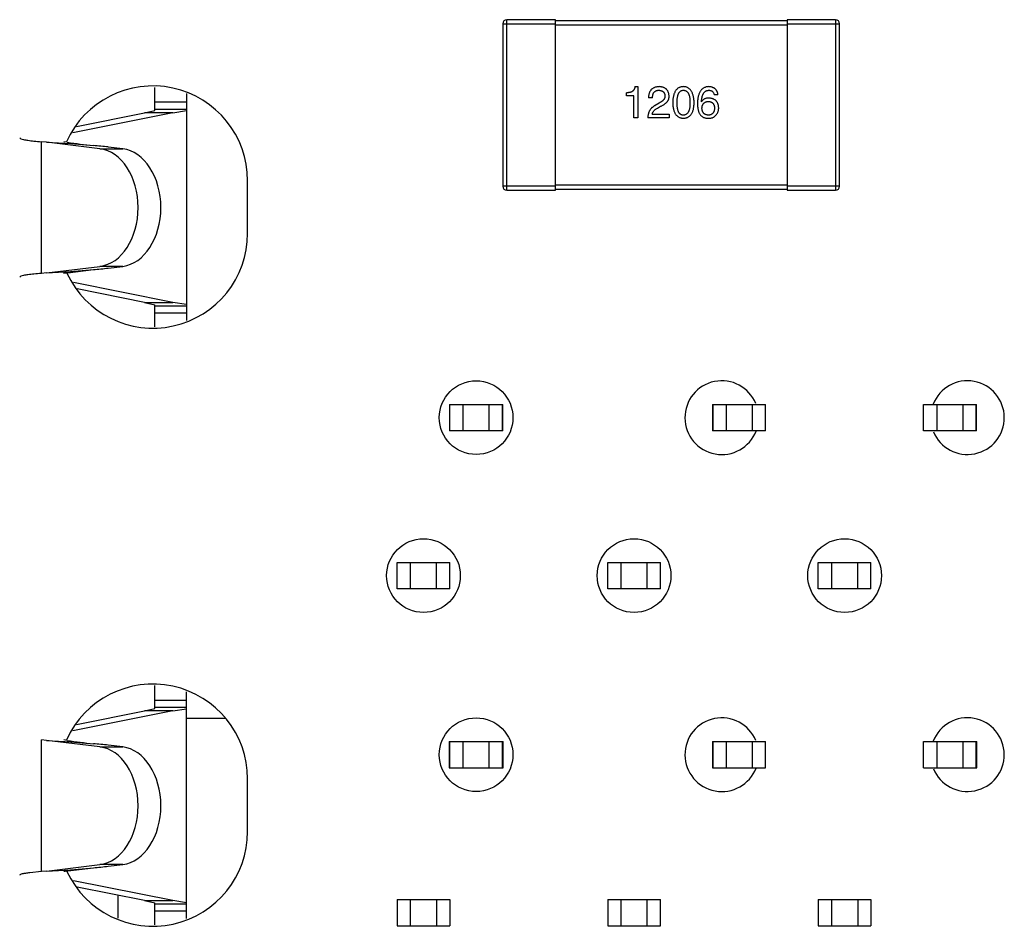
# Model space of a CAD drawing. Header units: inches. Extents: x -39 to 331, y -154 to 45.
# Tile 87 of 120: x 253 to 262, y -30 to -21. Entities that reach past the tile are written whole.
import ezdxf

# ---------------------------------------------------------------- set-up
doc = ezdxf.new("R2010")
doc.units = ezdxf.units.IN
doc.header["$LTSCALE"] = 1.21
doc.header["$MEASUREMENT"] = 0
doc.layers.get('0').update_dxf_attribs({"linetype": 'CONTINUOUS'})

msp = doc.modelspace()

# ---------------------------------------------------------------- linework, layer by layer
at = {"color": 6, "linetype": 'Continuous'}
for p, q in [((257.6604, -22.6603), (257.6604, -21.0403)), ((258.1204, -21.0403), (257.6604, -21.0403)), ((258.1204, -22.6603), (258.1204, -21.0403)), ((260.3204, -21.0403), (260.3204, -22.6603)), ((260.7804, -21.0403), (260.3204, -21.0403)), ((260.7804, -21.0403), (260.7804, -22.6603)), ((257.6204, -21.0803), (257.6204, -22.6203)), ((257.6204, -21.0803), (258.1204, -21.0803)), ((260.3204, -21.0503), (258.1204, -21.0503)), ((258.1204, -21.0903), (260.3204, -21.0903)), ((260.3204, -21.0803), (260.8204, -21.0803)), ((260.8204, -22.6203), (260.8204, -21.0803)), ((254.3177, -21.9014), (254.3177, -21.6829)), ((258.8754, -21.6761), (258.9033, -21.6761)), ((258.9033, -21.6761), (258.9033, -21.9712)), ((254.6177, -21.7424), (254.6177, -23.896)), ((258.7951, -21.763), (258.7951, -21.7335)), ((258.8656, -21.763), (258.7951, -21.763)), ((258.8656, -21.9712), (258.8656, -21.763)), ((259.043, -21.7827), (259.0053, -21.7827)), ((259.665, -21.7548), (259.629, -21.7548)), ((254.6177, -21.8243), (254.3177, -21.8243)), ((259.1069, -21.8319), (259.0676, -21.8548)), ((259.0889, -21.8811), (259.12, -21.863)), ((259.5093, -21.8204), (259.5077, -21.8188)), ((254.4882, -21.9241), (253.5371, -22.114)), ((253.5724, -22.0531), (254.2186, -21.9241)), ((254.2186, -21.9241), (254.3177, -21.9014)), ((254.4882, -21.9241), (254.2186, -21.9241)), ((254.6177, -21.8926), (254.3177, -21.8926)), ((254.4882, -21.9241), (254.6177, -21.9035)), ((258.9033, -21.9712), (258.8656, -21.9712)), ((259.2004, -21.9712), (258.9987, -21.9712)), ((259.0397, -21.9368), (259.2004, -21.9368)), ((259.2004, -21.9368), (259.2004, -21.9712)), ((253.0424, -22.1722), (253.0327, -22.165)), ((253.2386, -23.4495), (253.2386, -22.1991)), ((253.2876, -22.2034), (253.2386, -22.1991)), ((253.2876, -22.2034), (253.5176, -22.2163)), ((253.4849, -22.2042), (253.4504, -22.1991)), ((253.4848, -22.2044), (253.4504, -22.1991)), ((253.5176, -22.2163), (253.7327, -22.2356)), ((254.0111, -22.2661), (253.8741, -22.2492)), ((253.7952, -22.2661), (254.0111, -22.2661)), ((255.1977, -23.0693), (255.1977, -22.5693)), ((258.1204, -22.6203), (257.6204, -22.6203)), ((260.3204, -22.6103), (258.1204, -22.6103)), ((260.8204, -22.6203), (260.3204, -22.6203)), ((257.6604, -22.6603), (258.1204, -22.6603)), ((258.1204, -22.6503), (260.3204, -22.6503)), ((260.3204, -22.6603), (260.7804, -22.6603)), ((253.2876, -23.4452), (253.2386, -23.4495)), ((253.2876, -23.4452), (253.5143, -23.4326)), ((253.4901, -23.4435), (253.7327, -23.413)), ((253.5143, -23.4326), (253.7327, -23.413)), ((254.0111, -23.3826), (253.7952, -23.3826)), ((253.8741, -23.3995), (254.0111, -23.3826)), ((253.0327, -23.4836), (253.0424, -23.4764)), ((254.4882, -23.7245), (253.5442, -23.5361)), ((254.2186, -23.7245), (253.5797, -23.597)), ((254.2186, -23.7245), (254.4882, -23.7245)), ((254.2186, -23.7245), (254.3177, -23.7472)), ((254.3177, -23.9556), (254.3177, -23.7472)), ((254.6177, -23.7451), (254.4882, -23.7245)), ((254.3177, -23.7561), (254.6177, -23.7561)), ((254.3177, -23.8243), (254.6177, -23.8243)), ((257.1142, -24.6943), (257.1142, -24.9443)), ((257.1142, -24.6943), (257.6177, -24.6943)), ((257.1177, -24.9443), (257.1177, -24.6943)), ((257.2427, -24.6943), (257.2427, -24.9443)), ((257.4927, -24.9443), (257.4927, -24.6943)), ((257.6177, -24.9443), (257.6177, -24.6943)), ((257.6189, -24.6943), (257.6212, -24.6943)), ((257.6212, -24.9443), (257.6212, -24.6943)), ((259.6142, -24.6943), (259.6142, -24.9443)), ((259.6142, -24.6943), (260.1177, -24.6943)), ((259.6177, -24.9443), (259.6177, -24.6943)), ((259.7427, -24.6943), (259.7427, -24.9443)), ((259.9927, -24.9443), (259.9927, -24.6943)), ((260.1177, -24.9443), (260.1177, -24.6943)), ((261.6177, -24.9443), (261.6177, -24.6943)), ((261.6177, -24.6943), (262.1177, -24.6943)), ((261.7427, -24.6943), (261.7427, -24.9443)), ((261.9927, -24.9443), (261.9927, -24.6943)), ((262.1177, -24.9443), (262.1177, -24.6943)), ((262.1183, -24.6943), (262.1212, -24.6943)), ((262.1212, -24.9443), (262.1212, -24.6943)), ((257.6212, -24.9443), (257.1142, -24.9443)), ((260.1177, -24.9443), (259.6142, -24.9443)), ((262.1212, -24.9443), (261.6177, -24.9443)), ((256.6177, -26.4443), (256.6177, -26.1943)), ((256.6177, -26.1943), (257.1177, -26.1943)), ((256.7427, -26.1943), (256.7427, -26.4443)), ((256.9927, -26.4443), (256.9927, -26.1943)), ((257.1177, -26.4443), (257.1177, -26.1943)), ((258.6177, -26.4443), (258.6177, -26.1943)), ((258.6177, -26.1943), (259.1177, -26.1943)), ((258.7427, -26.1943), (258.7427, -26.4443)), ((258.9927, -26.4443), (258.9927, -26.1943)), ((259.1177, -26.4443), (259.1177, -26.1943)), ((260.6177, -26.4443), (260.6177, -26.1943)), ((260.6177, -26.1943), (261.1177, -26.1943)), ((260.7427, -26.1943), (260.7427, -26.4443)), ((260.9927, -26.4443), (260.9927, -26.1943)), ((261.1177, -26.4443), (261.1177, -26.1943)), ((257.1177, -26.4443), (256.6177, -26.4443)), ((259.1177, -26.4443), (258.6177, -26.4443)), ((261.1177, -26.4443), (260.6177, -26.4443)), ((254.3177, -27.5814), (254.3177, -27.3629)), ((254.6177, -29.576), (254.6177, -27.4224)), ((254.2186, -27.6041), (254.3177, -27.5814)), ((254.6177, -27.5043), (254.3177, -27.5043)), ((254.6177, -27.5726), (254.3177, -27.5726)), ((254.4882, -27.6041), (254.6177, -27.5835)), ((254.4882, -27.6041), (253.5371, -27.794)), ((253.5724, -27.7331), (254.2186, -27.6041)), ((254.4882, -27.6041), (254.2186, -27.6041)), ((254.6177, -27.6743), (254.988, -27.6743)), ((253.2386, -29.1295), (253.2386, -27.8791)), ((253.2876, -27.8834), (253.2386, -27.8791)), ((253.7952, -27.9461), (253.2876, -27.8834)), ((253.2876, -27.8834), (253.5176, -27.8963)), ((253.4849, -27.8842), (253.4504, -27.8791)), ((253.4848, -27.8844), (253.4504, -27.8791)), ((253.5176, -27.8963), (253.7327, -27.9156)), ((253.7952, -27.9461), (254.0111, -27.9461)), ((254.0111, -27.9461), (253.8741, -27.9292)), ((257.1116, -27.8943), (257.1116, -28.1443)), ((257.1116, -27.8943), (257.6177, -27.8943)), ((257.1177, -28.1443), (257.1177, -27.8943)), ((257.2427, -27.8943), (257.2427, -28.1443)), ((257.4927, -28.1443), (257.4927, -27.8943)), ((257.6177, -28.1443), (257.6177, -27.8943)), ((257.6191, -27.8943), (257.6237, -27.8943)), ((257.6237, -28.1443), (257.6237, -27.8943)), ((259.6116, -27.8943), (259.6116, -28.1443)), ((259.6116, -27.8943), (260.1177, -27.8943)), ((259.6177, -28.1443), (259.6177, -27.8943)), ((259.7427, -27.8943), (259.7427, -28.1443)), ((259.9927, -28.1443), (259.9927, -27.8943)), ((260.1177, -28.1443), (260.1177, -27.8943)), ((261.6177, -28.1443), (261.6177, -27.8943)), ((261.6177, -27.8943), (262.1237, -27.8943)), ((261.7427, -27.8943), (261.7427, -28.1443)), ((261.9927, -28.1443), (261.9927, -27.8943)), ((262.1177, -28.1443), (262.1177, -27.8943)), ((262.1237, -28.1443), (262.1237, -27.8943)), ((257.1116, -28.1443), (257.6237, -28.1443)), ((259.6116, -28.1443), (260.1177, -28.1443)), ((261.6177, -28.1443), (262.1237, -28.1443)), ((255.1977, -28.7493), (255.1977, -28.2493)), ((253.2876, -29.1252), (253.7952, -29.0626)), ((254.0111, -29.0626), (253.7952, -29.0626)), ((253.8741, -29.0795), (254.0111, -29.0626)), ((253.2386, -29.1295), (253.1281, -29.1407)), ((253.2876, -29.1252), (253.2386, -29.1295)), ((253.2876, -29.1252), (253.5143, -29.1126)), ((253.4901, -29.1235), (253.7327, -29.093)), ((253.5143, -29.1126), (253.7327, -29.093)), ((254.4882, -29.4045), (253.5442, -29.2161)), ((254.2186, -29.4045), (253.5797, -29.277)), ((253.9677, -29.5726), (253.9677, -29.3544)), ((254.2186, -29.4045), (254.4882, -29.4045)), ((254.2186, -29.4045), (254.3177, -29.4272)), ((254.3177, -29.6356), (254.3177, -29.4272)), ((254.3177, -29.4361), (254.6177, -29.4361)), ((254.6177, -29.4251), (254.4882, -29.4045)), ((256.6177, -29.3943), (256.6177, -29.6443)), ((256.6177, -29.3943), (257.1177, -29.3943)), ((256.7427, -29.3943), (256.7427, -29.6443)), ((256.9927, -29.3943), (256.9927, -29.6443)), ((257.1177, -29.3943), (257.1177, -29.6443)), ((258.6177, -29.3943), (258.6177, -29.6443)), ((258.6177, -29.3943), (259.1177, -29.3943)), ((258.7427, -29.3943), (258.7427, -29.6443)), ((258.9927, -29.6443), (258.9927, -29.3943)), ((259.1177, -29.6443), (259.1177, -29.3943)), ((260.6177, -29.3943), (260.6177, -29.6443)), ((260.6177, -29.3943), (261.1177, -29.3943)), ((260.7427, -29.3943), (260.7427, -29.6443)), ((260.9927, -29.3943), (260.9927, -29.6443)), ((261.1177, -29.3943), (261.1177, -29.6443)), ((254.6177, -29.5043), (254.3177, -29.5043)), ((256.6177, -29.6443), (257.1177, -29.6443)), ((258.6177, -29.6443), (259.1177, -29.6443)), ((260.6177, -29.6443), (261.1177, -29.6443))]:
    msp.add_line(p, q, dxfattribs=at)
at = {"color": 7, "linetype": 'Continuous'}
for p, q in [((253.7952, -22.2661), (253.2876, -22.2034)), ((253.2876, -23.4452), (253.7952, -23.3826))]:
    msp.add_line(p, q, dxfattribs=at)
at = {"color": 6, "linetype": 'Continuous'}
for centre in [(257.3676, -24.8193), (256.8677, -26.3193), (258.8677, -26.3193), (260.8677, -26.3193), (257.3676, -28.0195)]:
    msp.add_circle(centre, 0.35, dxfattribs=at)
for centre, radius, start, end in [((257.6604, -21.0803), 0.04, 90, 180), ((260.7804, -21.0803), 0.04, 0, 90), ((254.2977, -22.5693), 0.9, 0, 155.80109), ((254.3216, -16.5676), 5.6985, 261.55662, 264.06849), ((247.9518, -83.2833), 61.3208, 84.457711, 84.590488), ((257.6604, -22.6203), 0.04, 180, 270), ((260.7804, -22.6203), 0.04, 270, 0), ((254.2977, -23.0693), 0.9, 204.86366, 0), ((255.1995, -34.837), 11.5211, 98.53277, 98.73265), ((247.9526, 37.626), 61.3121, 275.409502, 275.542297), ((259.7009, -24.8193), 0.35, 22.45306, 338.60812), ((262.0343, -24.8193), 0.35, 202.45779, 158.60836), ((254.2977, -28.2493), 0.9, 0, 155.80117), ((259.7009, -28.0195), 0.35, 22.47173, 338.62947), ((262.0342, -28.0195), 0.35, 202.44077, 158.58701), ((254.3216, -22.2476), 5.6985, 261.55661, 264.06849), ((247.9518, -88.9633), 61.3208, 84.457711, 84.590488), ((254.2977, -28.7493), 0.9, 204.86375, 0), ((247.9526, 31.9459), 61.312, 275.409502, 275.542297), ((255.1995, -40.5166), 11.5206, 98.53276, 98.73265)]:
    msp.add_arc(centre, radius, start, end, dxfattribs=at)
for centre, ratio, start_param, end_param in [((253.7606, -22.8243), 0.708549, 3.228859, 6.195919), ((253.9765, -22.8243), 0.708518, -3.054326, -0.087266), ((253.7606, -28.5043), 0.708549, -3.054326, -0.087266), ((253.9765, -28.5043), 0.708518, -3.054326, -0.087266)]:
    msp.add_ellipse(centre, major_axis=(0, 0.5604), ratio=ratio, start_param=start_param, end_param=end_param, dxfattribs=at)
for points, knots in [([(258.8754, -21.6761), (258.8751, -21.6786), (258.8745, -21.6834), (258.8729, -21.6902), (258.8708, -21.6966), (258.8681, -21.7025), (258.8649, -21.7079), (258.8611, -21.7127), (258.8569, -21.7171), (258.8521, -21.7209), (258.8468, -21.7243), (258.8409, -21.7271), (258.8346, -21.7295), (258.8277, -21.7313), (258.8203, -21.7326), (258.8123, -21.7334), (258.8039, -21.7338), (258.7981, -21.7336), (258.7951, -21.7335)], [0, 0, 0, 0, 0.066659, 0.129311, 0.18962, 0.247164, 0.30314, 0.357527, 0.411867, 0.466926, 0.523012, 0.580527, 0.641561, 0.705268, 0.772282, 0.84407, 0.919338, 1, 1, 1, 1]), ([(259.1069, -21.6761), (259.1029, -21.6763), (259.095, -21.6767), (259.0836, -21.6783), (259.073, -21.6807), (259.0632, -21.6838), (259.0541, -21.6878), (259.0458, -21.6925), (259.0382, -21.6979), (259.0314, -21.7043), (259.0254, -21.7114), (259.0201, -21.7193), (259.0157, -21.728), (259.0121, -21.7374), (259.0092, -21.7476), (259.0071, -21.7586), (259.0057, -21.7704), (259.0054, -21.7785), (259.0053, -21.7827)], [0, 0, 0, 0, 0.07282, 0.141057, 0.2062, 0.267672, 0.326735, 0.383519, 0.439188, 0.494454, 0.549628, 0.605958, 0.66397, 0.72402, 0.787502, 0.854127, 0.925065, 1, 1, 1, 1]), ([(259.2004, -21.7647), (259.2001, -21.7613), (259.1996, -21.7547), (259.198, -21.7451), (259.1958, -21.7361), (259.1928, -21.7278), (259.1893, -21.7201), (259.1851, -21.7129), (259.1802, -21.7065), (259.1747, -21.7006), (259.1684, -21.6954), (259.1616, -21.6907), (259.1541, -21.6867), (259.1459, -21.6833), (259.1371, -21.6806), (259.1276, -21.6784), (259.1175, -21.6769), (259.1105, -21.6764), (259.1069, -21.6761)], [0, 0, 0, 0, 0.070688, 0.137741, 0.201612, 0.262778, 0.321223, 0.378455, 0.434411, 0.490146, 0.546362, 0.603392, 0.662208, 0.723401, 0.787372, 0.85442, 0.925153, 1, 1, 1, 1]), ([(259.3368, -21.6761), (259.3328, -21.6763), (259.3251, -21.6767), (259.3138, -21.6786), (259.3033, -21.6818), (259.2935, -21.686), (259.2844, -21.6915), (259.2762, -21.6982), (259.2687, -21.7061), (259.262, -21.7151), (259.2559, -21.7253), (259.2508, -21.7366), (259.2462, -21.7491), (259.2425, -21.7628), (259.2395, -21.7776), (259.2373, -21.7936), (259.2358, -21.8107), (259.2354, -21.8225), (259.2352, -21.8286)], [0, 0, 0, 0, 0.057911, 0.113262, 0.165956, 0.217443, 0.268511, 0.319665, 0.372, 0.426129, 0.483365, 0.543779, 0.607756, 0.676562, 0.749704, 0.827713, 0.911177, 1, 1, 1, 1]), ([(259.4384, -21.8286), (259.4382, -21.8226), (259.4377, -21.8109), (259.436, -21.7939), (259.4335, -21.7781), (259.4305, -21.7634), (259.4267, -21.7498), (259.4221, -21.7374), (259.4169, -21.7261), (259.4108, -21.7159), (259.4041, -21.7069), (259.3966, -21.699), (259.3884, -21.6922), (259.3795, -21.6867), (259.3698, -21.6823), (259.3595, -21.679), (259.3484, -21.6768), (259.3407, -21.6764), (259.3368, -21.6761)], [0, 0, 0, 0, 0.088475, 0.171606, 0.249595, 0.322626, 0.391327, 0.455765, 0.516374, 0.573675, 0.628522, 0.681161, 0.732559, 0.783563, 0.83504, 0.887639, 0.942585, 1, 1, 1, 1]), ([(259.5782, -21.6761), (259.5739, -21.6764), (259.5656, -21.6769), (259.5536, -21.6791), (259.5424, -21.6825), (259.532, -21.6871), (259.5223, -21.6929), (259.5135, -21.6999), (259.5055, -21.7081), (259.4984, -21.7176), (259.492, -21.7281), (259.4864, -21.7399), (259.4816, -21.7529), (259.4777, -21.7671), (259.4745, -21.7824), (259.4722, -21.7989), (259.4705, -21.8166), (259.4702, -21.8289), (259.47, -21.8351)], [0, 0, 0, 0, 0.058957, 0.115262, 0.16907, 0.221312, 0.273147, 0.324961, 0.377649, 0.432026, 0.488925, 0.549039, 0.612912, 0.680653, 0.753056, 0.830314, 0.912483, 1, 1, 1, 1]), ([(259.665, -21.7548), (259.6647, -21.7518), (259.6639, -21.746), (259.662, -21.7376), (259.6597, -21.7296), (259.6567, -21.7223), (259.6532, -21.7154), (259.6491, -21.7091), (259.6445, -21.7034), (259.6393, -21.6981), (259.6336, -21.6935), (259.6273, -21.6893), (259.6204, -21.6857), (259.613, -21.6827), (259.6051, -21.6802), (259.5966, -21.6783), (259.5876, -21.6769), (259.5813, -21.6764), (259.5782, -21.6761)], [0, 0, 0, 0, 0.06947, 0.136096, 0.199592, 0.260665, 0.319672, 0.377156, 0.433415, 0.489984, 0.546535, 0.604276, 0.663499, 0.725182, 0.788953, 0.855683, 0.926216, 1, 1, 1, 1]), ([(259.043, -21.7827), (259.0431, -21.7798), (259.0433, -21.7741), (259.0442, -21.7659), (259.0454, -21.7583), (259.0472, -21.7512), (259.0494, -21.7448), (259.0519, -21.7388), (259.0549, -21.7334), (259.0585, -21.7286), (259.0624, -21.7243), (259.0667, -21.7206), (259.0716, -21.7175), (259.0768, -21.7149), (259.0825, -21.713), (259.0886, -21.7116), (259.0952, -21.7107), (259.0997, -21.7106), (259.102, -21.7106)], [0, 0, 0, 0, 0.082594, 0.15978, 0.232961, 0.301462, 0.365595, 0.426678, 0.484662, 0.540809, 0.595146, 0.648401, 0.702272, 0.757102, 0.813447, 0.872233, 0.934055, 1, 1, 1, 1]), ([(259.102, -21.7106), (259.1043, -21.7107), (259.1086, -21.7109), (259.115, -21.7116), (259.121, -21.7129), (259.1266, -21.7143), (259.1317, -21.7163), (259.1365, -21.7186), (259.1407, -21.7213), (259.1447, -21.7244), (259.1481, -21.7279), (259.1513, -21.7318), (259.154, -21.7361), (259.1562, -21.7407), (259.158, -21.7458), (259.1595, -21.7512), (259.1605, -21.757), (259.1609, -21.761), (259.161, -21.763)], [0, 0, 0, 0, 0.076112, 0.148436, 0.216883, 0.281466, 0.34298, 0.402356, 0.459881, 0.51546, 0.571111, 0.62658, 0.683162, 0.741007, 0.801404, 0.863825, 0.930544, 1, 1, 1, 1]), ([(259.161, -21.763), (259.1611, -21.7646), (259.1613, -21.7679), (259.161, -21.7727), (259.1602, -21.7774), (259.159, -21.7821), (259.1572, -21.7867), (259.155, -21.7912), (259.1523, -21.7957), (259.1491, -21.8), (259.1456, -21.8043), (259.1414, -21.8085), (259.1368, -21.8126), (259.1318, -21.8166), (259.1262, -21.8205), (259.1203, -21.8245), (259.1138, -21.8283), (259.1093, -21.8307), (259.1069, -21.8319)], [0, 0, 0, 0, 0.052237, 0.103888, 0.155485, 0.207395, 0.259864, 0.31356, 0.369176, 0.4266, 0.486836, 0.550048, 0.61567, 0.685271, 0.75824, 0.834614, 0.915635, 1, 1, 1, 1]), ([(259.12, -21.863), (259.1234, -21.8615), (259.1301, -21.8584), (259.1395, -21.8534), (259.1483, -21.8482), (259.1563, -21.8429), (259.1638, -21.8374), (259.1705, -21.8317), (259.1766, -21.8258), (259.1819, -21.8197), (259.1867, -21.8135), (259.1907, -21.807), (259.194, -21.8004), (259.1967, -21.7936), (259.1987, -21.7866), (259.1999, -21.7794), (259.2006, -21.7721), (259.2004, -21.7671), (259.2004, -21.7647)], [0, 0, 0, 0, 0.082731, 0.161257, 0.236138, 0.307554, 0.375712, 0.440848, 0.502916, 0.562567, 0.619798, 0.675716, 0.73039, 0.78386, 0.837315, 0.890547, 0.944917, 1, 1, 1, 1]), ([(259.2762, -21.8286), (259.2762, -21.8238), (259.2763, -21.8146), (259.277, -21.8012), (259.2782, -21.7887), (259.2797, -21.7772), (259.282, -21.7666), (259.2844, -21.7568), (259.2875, -21.7481), (259.2911, -21.7402), (259.2951, -21.7332), (259.2996, -21.7271), (259.3047, -21.722), (259.3101, -21.7178), (259.3161, -21.7145), (259.3226, -21.7122), (259.3296, -21.7109), (259.3344, -21.7107), (259.3368, -21.7106)], [0, 0, 0, 0, 0.096452, 0.187278, 0.271765, 0.350519, 0.423437, 0.491321, 0.554011, 0.612224, 0.666281, 0.717003, 0.764884, 0.811423, 0.856783, 0.902993, 0.950236, 1, 1, 1, 1]), ([(259.3368, -21.7106), (259.3393, -21.7107), (259.3442, -21.7109), (259.3514, -21.7122), (259.358, -21.7145), (259.3642, -21.7178), (259.3698, -21.722), (259.375, -21.7271), (259.3796, -21.7332), (259.3838, -21.7402), (259.3874, -21.7481), (259.3906, -21.7569), (259.3932, -21.7666), (259.3954, -21.7772), (259.397, -21.7887), (259.3982, -21.8012), (259.399, -21.8146), (259.3991, -21.8238), (259.3991, -21.8286)], [0, 0, 0, 0, 0.050604, 0.098688, 0.145699, 0.191791, 0.238625, 0.286717, 0.337546, 0.391814, 0.449755, 0.512106, 0.579685, 0.652048, 0.730262, 0.814146, 0.904281, 1, 1, 1, 1]), ([(259.5077, -21.8188), (259.508, -21.8145), (259.5086, -21.8063), (259.5101, -21.7943), (259.512, -21.7832), (259.5144, -21.7728), (259.5172, -21.7633), (259.5205, -21.7545), (259.5242, -21.7465), (259.5283, -21.7393), (259.5331, -21.7329), (259.5381, -21.7273), (259.5437, -21.7224), (259.5497, -21.7185), (259.5562, -21.7152), (259.5631, -21.7129), (259.5705, -21.7111), (259.5756, -21.7108), (259.5782, -21.7106)], [0, 0, 0, 0, 0.089218, 0.173709, 0.252753, 0.326963, 0.397099, 0.462534, 0.524018, 0.582178, 0.637235, 0.689955, 0.741228, 0.791618, 0.841661, 0.892925, 0.945259, 1, 1, 1, 1]), ([(259.5782, -21.7843), (259.5742, -21.7844), (259.5666, -21.7846), (259.5556, -21.7863), (259.5455, -21.7892), (259.5363, -21.7931), (259.5281, -21.7982), (259.5208, -21.8045), (259.5144, -21.8119), (259.511, -21.8175), (259.5093, -21.8204)], [0, 0, 0, 0, 0.144617, 0.279572, 0.40596, 0.526097, 0.64389, 0.760003, 0.877724, 1, 1, 1, 1]), ([(259.5782, -21.7106), (259.5815, -21.7107), (259.588, -21.7109), (259.5972, -21.713), (259.6053, -21.7165), (259.6124, -21.7214), (259.6183, -21.7278), (259.6231, -21.7356), (259.6267, -21.7447), (259.6282, -21.7513), (259.629, -21.7548)], [0, 0, 0, 0, 0.136586, 0.261496, 0.378089, 0.490612, 0.605522, 0.725767, 0.8561, 1, 1, 1, 1]), ([(259.6716, -21.8778), (259.6714, -21.8742), (259.6711, -21.8674), (259.6696, -21.8574), (259.6674, -21.8481), (259.6647, -21.8394), (259.6613, -21.8313), (259.657, -21.8239), (259.6523, -21.817), (259.6467, -21.8109), (259.6404, -21.8053), (259.6336, -21.8003), (259.626, -21.7961), (259.6177, -21.7925), (259.6088, -21.7894), (259.5992, -21.7871), (259.5889, -21.7853), (259.5818, -21.7847), (259.5782, -21.7843)], [0, 0, 0, 0, 0.071527, 0.139094, 0.20346, 0.264939, 0.323904, 0.381383, 0.437591, 0.493343, 0.549401, 0.606085, 0.664838, 0.725424, 0.788712, 0.855452, 0.925772, 1, 1, 1, 1]), ([(259.0676, -21.8548), (259.0649, -21.8563), (259.0595, -21.8594), (259.0518, -21.8644), (259.0447, -21.8698), (259.0381, -21.8755), (259.0319, -21.8816), (259.0264, -21.888), (259.0212, -21.8948), (259.0167, -21.9019), (259.0126, -21.9094), (259.0091, -21.9172), (259.006, -21.9253), (259.0036, -21.9339), (259.0015, -21.9427), (259.0001, -21.9519), (258.9991, -21.9614), (258.9989, -21.9679), (258.9987, -21.9712)], [0, 0, 0, 0, 0.065828, 0.130094, 0.192451, 0.254037, 0.313974, 0.373757, 0.433048, 0.492243, 0.551902, 0.611758, 0.672678, 0.734814, 0.798569, 0.863693, 0.930488, 1, 1, 1, 1]), ([(259.0397, -21.9368), (259.0402, -21.9342), (259.0413, -21.9289), (259.0445, -21.9214), (259.0489, -21.9141), (259.0545, -21.907), (259.0613, -21.9001), (259.0694, -21.8935), (259.0786, -21.887), (259.0854, -21.8831), (259.0889, -21.8811)], [0, 0, 0, 0, 0.103034, 0.208166, 0.318255, 0.434664, 0.559728, 0.695394, 0.841708, 1, 1, 1, 1]), ([(259.2352, -21.8286), (259.2354, -21.8345), (259.2358, -21.8459), (259.2373, -21.8625), (259.2395, -21.878), (259.2425, -21.8923), (259.2463, -21.9055), (259.2508, -21.9176), (259.2559, -21.9286), (259.262, -21.9384), (259.2687, -21.9472), (259.2762, -21.9548), (259.2845, -21.9612), (259.2935, -21.9665), (259.3033, -21.9706), (259.3138, -21.9737), (259.3251, -21.9756), (259.3328, -21.976), (259.3368, -21.9761)], [0, 0, 0, 0, 0.087693, 0.170223, 0.247496, 0.319826, 0.387768, 0.451403, 0.511459, 0.568358, 0.622671, 0.675251, 0.726739, 0.778422, 0.830759, 0.884394, 0.940865, 1, 1, 1, 1]), ([(259.3368, -21.9466), (259.3344, -21.9465), (259.3296, -21.9463), (259.3226, -21.945), (259.3161, -21.9427), (259.3102, -21.9393), (259.3046, -21.9352), (259.2996, -21.9301), (259.2951, -21.924), (259.2911, -21.917), (259.2875, -21.9091), (259.2844, -21.9003), (259.282, -21.8906), (259.2797, -21.88), (259.2781, -21.8684), (259.277, -21.856), (259.2763, -21.8426), (259.2762, -21.8333), (259.2762, -21.8286)], [0, 0, 0, 0, 0.049766, 0.097012, 0.143225, 0.188786, 0.235079, 0.282962, 0.333687, 0.387747, 0.445963, 0.508657, 0.576545, 0.649868, 0.72822, 0.812712, 0.903543, 1, 1, 1, 1]), ([(259.3368, -21.9761), (259.3408, -21.976), (259.3485, -21.9756), (259.3598, -21.9737), (259.3703, -21.9706), (259.3801, -21.9665), (259.3891, -21.9612), (259.3974, -21.9548), (259.4049, -21.9472), (259.4117, -21.9384), (259.4177, -21.9286), (259.4229, -21.9176), (259.4274, -21.9055), (259.4311, -21.8923), (259.4341, -21.878), (259.4363, -21.8625), (259.4378, -21.8459), (259.4382, -21.8345), (259.4384, -21.8286)], [0, 0, 0, 0, 0.059134, 0.115603, 0.169236, 0.221572, 0.273254, 0.32474, 0.377319, 0.431815, 0.488555, 0.548609, 0.612242, 0.680182, 0.75251, 0.829782, 0.91231, 1, 1, 1, 1]), ([(259.3991, -21.8286), (259.3991, -21.8333), (259.399, -21.8424), (259.3982, -21.8556), (259.397, -21.8679), (259.3954, -21.8794), (259.3932, -21.8899), (259.3905, -21.8996), (259.3874, -21.9083), (259.3838, -21.9162), (259.3796, -21.9232), (259.3749, -21.9293), (259.3698, -21.9345), (259.3642, -21.9387), (259.358, -21.9421), (259.3514, -21.9446), (259.3442, -21.9462), (259.3393, -21.9465), (259.3368, -21.9466)], [0, 0, 0, 0, 0.094834, 0.184067, 0.267029, 0.344713, 0.417334, 0.484367, 0.546941, 0.604717, 0.65953, 0.710539, 0.759381, 0.806382, 0.853027, 0.900623, 0.949121, 1, 1, 1, 1]), ([(259.47, -21.8351), (259.47, -21.8405), (259.4701, -21.8508), (259.4712, -21.8658), (259.4727, -21.8799), (259.4751, -21.8931), (259.4781, -21.9054), (259.4817, -21.9168), (259.486, -21.9272), (259.4896, -21.9337), (259.4913, -21.9368)], [0, 0, 0, 0, 0.151498, 0.29521, 0.430242, 0.557137, 0.677306, 0.790845, 0.898111, 1, 1, 1, 1]), ([(259.5126, -21.8811), (259.5128, -21.8785), (259.5131, -21.8736), (259.5141, -21.8665), (259.5156, -21.8599), (259.5175, -21.8537), (259.5198, -21.8481), (259.5226, -21.8429), (259.5257, -21.8381), (259.5293, -21.8339), (259.5333, -21.8301), (259.5378, -21.8268), (259.5426, -21.8239), (259.548, -21.8216), (259.5537, -21.8197), (259.5598, -21.8184), (259.5664, -21.8174), (259.5709, -21.8172), (259.5732, -21.8171)], [0, 0, 0, 0, 0.076072, 0.148369, 0.216753, 0.281358, 0.342792, 0.401604, 0.458929, 0.514444, 0.569818, 0.625343, 0.681554, 0.739608, 0.800134, 0.863477, 0.929547, 1, 1, 1, 1]), ([(259.5749, -21.9466), (259.5725, -21.9465), (259.5678, -21.9463), (259.5611, -21.9453), (259.5548, -21.944), (259.5489, -21.942), (259.5434, -21.9397), (259.5384, -21.9367), (259.5338, -21.9334), (259.5298, -21.9294), (259.526, -21.9251), (259.5228, -21.9202), (259.5199, -21.9149), (259.5176, -21.9091), (259.5157, -21.9027), (259.5142, -21.896), (259.5131, -21.8887), (259.5127, -21.8836), (259.5126, -21.8811)], [0, 0, 0, 0, 0.070403, 0.137196, 0.200053, 0.260887, 0.31876, 0.37535, 0.430743, 0.485927, 0.541678, 0.598832, 0.657726, 0.719441, 0.783504, 0.851852, 0.923533, 1, 1, 1, 1]), ([(259.5732, -21.8171), (259.5755, -21.8172), (259.5799, -21.8174), (259.5863, -21.8184), (259.5922, -21.8197), (259.5978, -21.8215), (259.6029, -21.8238), (259.6077, -21.8265), (259.612, -21.8298), (259.616, -21.8334), (259.6194, -21.8376), (259.6226, -21.8422), (259.6252, -21.8473), (259.6275, -21.8528), (259.6292, -21.8588), (259.6307, -21.8653), (259.6318, -21.8722), (259.6321, -21.877), (259.6323, -21.8794)], [0, 0, 0, 0, 0.069884, 0.136529, 0.199638, 0.259844, 0.317774, 0.374356, 0.430026, 0.485148, 0.5409, 0.597889, 0.657472, 0.718614, 0.783613, 0.85129, 0.923712, 1, 1, 1, 1]), ([(259.6323, -21.8794), (259.6321, -21.882), (259.6318, -21.887), (259.6307, -21.8943), (259.6293, -21.9012), (259.6276, -21.9075), (259.6254, -21.9134), (259.6228, -21.9188), (259.6198, -21.9238), (259.6164, -21.9282), (259.6126, -21.9322), (259.6084, -21.9357), (259.6037, -21.9388), (259.5987, -21.9413), (259.5933, -21.9434), (259.5875, -21.945), (259.5813, -21.9461), (259.5771, -21.9464), (259.5749, -21.9466)], [0, 0, 0, 0, 0.078863, 0.153308, 0.223539, 0.289857, 0.35341, 0.413572, 0.471721, 0.528235, 0.584279, 0.638781, 0.69466, 0.751251, 0.809198, 0.869697, 0.933318, 1, 1, 1, 1]), ([(259.6421, -21.9515), (259.6444, -21.9489), (259.6491, -21.9438), (259.6551, -21.9354), (259.6602, -21.9267), (259.6644, -21.9176), (259.6676, -21.9081), (259.67, -21.8983), (259.6713, -21.8882), (259.6715, -21.8813), (259.6716, -21.8778)], [0, 0, 0, 0, 0.129393, 0.255335, 0.378531, 0.500878, 0.622934, 0.746191, 0.87096, 1, 1, 1, 1]), ([(259.4913, -21.9368), (259.4935, -21.9398), (259.4979, -21.9458), (259.5057, -21.9535), (259.5143, -21.9602), (259.5236, -21.9657), (259.5337, -21.9701), (259.5446, -21.9733), (259.5562, -21.9754), (259.5642, -21.9759), (259.5683, -21.9761)], [0, 0, 0, 0, 0.125033, 0.246266, 0.36603, 0.485265, 0.606781, 0.732144, 0.862551, 1, 1, 1, 1]), ([(259.5683, -21.9761), (259.5725, -21.9762), (259.5806, -21.9763), (259.5923, -21.9754), (259.6031, -21.9737), (259.6129, -21.971), (259.6217, -21.9675), (259.6295, -21.9631), (259.6364, -21.9579), (259.6402, -21.9537), (259.6421, -21.9515)], [0, 0, 0, 0, 0.156782, 0.301945, 0.436395, 0.561474, 0.678489, 0.78853, 0.894967, 1, 1, 1, 1]), ([(253.0424, -22.1722), (253.0508, -22.1754), (253.0737, -22.1803), (253.1156, -22.1867), (253.1724, -22.1931), (253.2151, -22.1971), (253.2386, -22.1991)], [0, 0, 0, 0, 0.136574, 0.351956, 0.64206, 1, 1, 1, 1]), ([(253.2386, -23.4495), (253.2151, -23.4516), (253.1724, -23.4556), (253.1156, -23.462), (253.0737, -23.4684), (253.0508, -23.4732), (253.0424, -23.4764)], [0, 0, 0, 0, 0.35794, 0.648044, 0.863426, 1, 1, 1, 1]), ([(253.1281, -29.1407), (253.1144, -29.1424), (253.0908, -29.1455), (253.06, -29.1513), (253.0431, -29.1555), (253.0327, -29.1608), (253.0327, -29.1636)], [0, 0, 0, 0, 0.418026, 0.724389, 0.915869, 1, 1, 1, 1])]:
    msp.add_open_spline(points, degree=3, knots=knots, dxfattribs=at)

doc.saveas('drawing.dxf')
